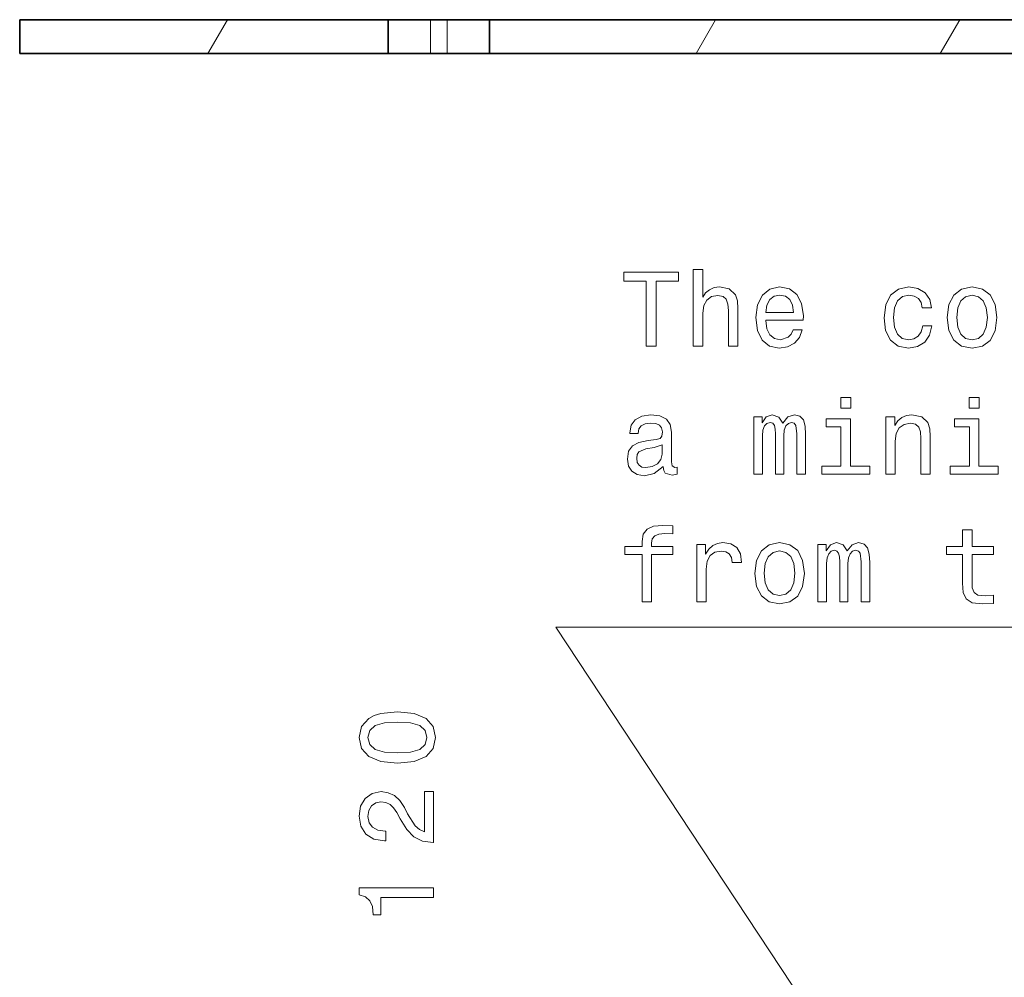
# Model space of a CAD drawing. Extents: x 0 to 420, y 0 to 297.
# Tile 9 of 32: x 70 to 117, y 190 to 235. Entities that reach past the tile are written whole.
import ezdxf

# ---------------------------------------------------------------- set-up
doc = ezdxf.new("R2010")
doc.units = 0

msp = doc.modelspace()

# ---------------------------------------------------------------- linework, layer by layer
at = {"color": 7, "lineweight": 35}
for p, q in [((70.173004, 233.807648), (70.173004, 235.409653)), ((70.173004, 235.409653), (87.599998, 235.409653)), ((78.050003, 235.407654), (78.050003, 235.41066)), ((78.050003, 235.41066), (78.599998, 235.41066)), ((78.599998, 235.41066), (79.394997, 235.41066)), ((78.599998, 235.407654), (78.599998, 235.41066)), ((79.394997, 235.41066), (79.495003, 235.41066)), ((79.394997, 235.407654), (79.394997, 235.41066)), ((79.495003, 235.407654), (79.495003, 235.41066)), ((79.684998, 235.41066), (80.349998, 235.41066)), ((79.684998, 235.407654), (79.684998, 235.41066)), ((80.349998, 235.41066), (81.25, 235.41066)), ((80.349998, 235.407654), (80.349998, 235.41066)), ((81.25, 235.41066), (82.050003, 235.41066)), ((81.25, 235.407654), (81.25, 235.41066)), ((82.050003, 235.407654), (82.050003, 235.41066)), ((87.599998, 233.807648), (87.599998, 235.409653)), ((89.599998, 235.409653), (87.599998, 235.409653)), ((90.400002, 235.409653), (89.599998, 235.409653)), ((92.400002, 235.409653), (90.400002, 235.409653)), ((92.400002, 233.807648), (92.400002, 235.409653)), ((92.400002, 235.409653), (126.598518, 235.409653)), ((97.349998, 235.41066), (97.349998, 235.407654)), ((97.349998, 235.41066), (99.449997, 235.41066)), ((97.349998, 235.407654), (99.449997, 235.407654)), ((99.449997, 235.41066), (99.449997, 235.407654)), ((100.550003, 235.41066), (100.550003, 235.407654)), ((100.550003, 235.41066), (102.650002, 235.41066)), ((100.550003, 235.407654), (102.650002, 235.407654)), ((102.650002, 235.41066), (102.650002, 235.407654)), ((70.173004, 233.807648), (87.599998, 233.807648)), ((89.599998, 233.807648), (87.599998, 233.807648)), ((90.400002, 233.807648), (89.599998, 233.807648)), ((92.400002, 233.807648), (90.400002, 233.807648)), ((92.400002, 233.807648), (188, 233.807648))]:
    msp.add_line(p, q, dxfattribs=at)
at = {"color": 7, "lineweight": 13}
for p, q in [((79.076241, 233.807648), (80.001152, 235.409653)), ((89.599998, 235.409653), (89.599998, 233.807648)), ((90.400002, 235.409653), (90.400002, 233.807648)), ((98.475204, 235.407654), (98.476944, 235.41066)), ((100.784607, 235.407654), (100.786346, 235.41066)), ((101.939308, 235.407654), (101.94104, 235.41066)), ((102.17025, 233.807648), (103.095169, 235.409653)), ((113.717255, 233.807648), (114.642166, 235.409653))]:
    msp.add_line(p, q, dxfattribs=at)
for points in [[(102.039627, 219.969772), (102.483429, 219.969772), (102.483429, 221.533173), (102.528824, 221.891235), (102.675072, 222.153488), (102.902023, 222.31488), (103.204613, 222.375397), (103.446686, 222.324966), (103.597984, 222.188797), (103.67363, 221.961853), (103.698853, 221.659256), (103.698853, 219.969772), (104.142654, 219.969772), (104.142654, 221.750031), (104.122482, 222.108093), (104.0317, 222.405655), (103.734154, 222.677979), (103.270172, 222.773804), (103.018013, 222.73851), (102.801155, 222.642685), (102.619598, 222.491379), (102.483429, 222.284607), (102.483429, 223.590805), (102.039627, 223.590805)], [(99.815567, 219.969772), (100.279541, 219.969772), (100.279541, 223.046143), (101.338615, 223.046143), (101.338615, 223.469772), (98.751442, 223.469772), (98.751442, 223.046143), (99.815567, 223.046143)], [(105.463982, 221.195282), (107.239197, 221.195282), (107.24424, 221.402054), (107.163544, 221.982025), (106.941643, 222.415741), (106.588623, 222.677979), (106.119598, 222.773804), (105.660667, 222.672943), (105.30764, 222.390518), (105.080696, 221.931595), (105, 221.326401), (105.075653, 220.706085), (105.302597, 220.252197), (105.650581, 219.969772), (106.104469, 219.873947), (106.497841, 219.939514), (106.82061, 220.110977), (107.05764, 220.383316), (107.19381, 220.746429), (106.755043, 220.746429), (106.664268, 220.544693), (106.533142, 220.393402), (106.159943, 220.272369), (105.872482, 220.327835), (105.655624, 220.504349), (105.514412, 220.791824), (105.463982, 221.180145)], [(112.872482, 221.780289), (113.311241, 221.780289), (113.220467, 222.183746), (113.003601, 222.50148), (112.66571, 222.698166), (112.226944, 222.773804), (111.742798, 222.672943), (111.374641, 222.390518), (111.142654, 221.931595), (111.061966, 221.316315), (111.137611, 220.706085), (111.364555, 220.252197), (111.722626, 219.969772), (112.211815, 219.873947), (112.645538, 219.9496), (112.983429, 220.161407), (113.215424, 220.494263), (113.316284, 220.938065), (112.892654, 220.938065), (112.817001, 220.655655), (112.675797, 220.443832), (112.474068, 220.312714), (112.226944, 220.272369), (111.919312, 220.337921), (111.697411, 220.539658), (111.561241, 220.867462), (111.515854, 221.331451), (111.561241, 221.785339), (111.702454, 222.113144), (111.929398, 222.31488), (112.226944, 222.385483), (112.489197, 222.340088), (112.685883, 222.224091), (112.817001, 222.032455)], [(114.052597, 221.32135), (114.133286, 220.706085), (114.36528, 220.252197), (114.733429, 219.969772), (115.227669, 219.873947), (115.716858, 219.969772), (116.085014, 220.247147), (116.317001, 220.701035), (116.40274, 221.32135), (116.317001, 221.93663), (116.085014, 222.395569), (115.716858, 222.672943), (115.227669, 222.773804), (114.733429, 222.672943), (114.36528, 222.390518), (114.133286, 221.93663)], [(105.463982, 221.568481), (105.519455, 221.916458), (105.655624, 222.17366), (105.862396, 222.330002), (106.134727, 222.385483), (106.402023, 222.330002), (106.608795, 222.17366), (106.734871, 221.916458), (106.780258, 221.568481)], [(114.506485, 221.326401), (114.55188, 221.780289), (114.693085, 222.108093), (114.920029, 222.30983), (115.227669, 222.380432), (115.530258, 222.30983), (115.75721, 222.113144), (115.898422, 221.780289), (115.948853, 221.326401), (115.898422, 220.867462), (115.75721, 220.534607), (115.530258, 220.332886), (115.227669, 220.267319), (114.920029, 220.332886), (114.693085, 220.534607), (114.55188, 220.867462)], [(109.483429, 217.543976), (109.014412, 217.543976), (109.014412, 217.039658), (109.483429, 217.039658)], [(115.555481, 217.543976), (115.086456, 217.543976), (115.086456, 217.039658), (115.555481, 217.039658)], [(100.612396, 214.27597), (100.612396, 214.260834), (100.637611, 214.089371), (100.713257, 213.968338), (101.030983, 213.872513), (101.278099, 213.912857), (101.278099, 214.255798), (101.172195, 214.240662), (101.030983, 214.306229), (101.005768, 214.507965), (101.005768, 215.909973), (100.945244, 216.268051), (100.768738, 216.520203), (100.461098, 216.671509), (100.027382, 216.726974), (99.603752, 216.666458), (99.291069, 216.494995), (99.094383, 216.227692), (99.028824, 215.87468), (99.028824, 215.844406), (99.427238, 215.844406), (99.46254, 216.056229), (99.573486, 216.20752), (99.755043, 216.298309), (100.012253, 216.333603), (100.259369, 216.308395), (100.435883, 216.232742), (100.541786, 216.101624), (100.577095, 215.920059), (100.556915, 215.708252), (100.476227, 215.602341), (100.274498, 215.55191), (99.896255, 215.511566), (99.46254, 215.420776), (99.1549, 215.259399), (98.973343, 215.007233), (98.91787, 214.634033), (98.9683, 214.301178), (99.124641, 214.054062), (99.376801, 213.89772), (99.724785, 213.842255), (100.19381, 213.948166)], [(104.899139, 213.922943), (105.30764, 213.922943), (105.30764, 215.733459), (105.332855, 216.005798), (105.408501, 216.202484), (105.524498, 216.318481), (105.675797, 216.363861), (105.796829, 216.323517), (105.877525, 216.222656), (105.91787, 216.051178), (105.932999, 215.824234), (105.932999, 213.922943), (106.316284, 213.922943), (106.316284, 215.733459), (106.341499, 216.000748), (106.417152, 216.197433), (106.538185, 216.318481), (106.689484, 216.363861), (106.810524, 216.323517), (106.891212, 216.222656), (106.941643, 215.824234), (106.941643, 213.922943), (107.350143, 213.922943), (107.350143, 215.793976), (107.324928, 216.182312), (107.24424, 216.479858), (107.082855, 216.661423), (106.82061, 216.726974), (106.51297, 216.626114), (106.27594, 216.333603), (106.08934, 216.621063), (105.776657, 216.726974), (105.489197, 216.626114), (105.292511, 216.343689), (105.292511, 216.631149), (104.899139, 216.631149)], [(111.147697, 213.922943), (111.591499, 213.922943), (111.591499, 215.486343), (111.636887, 215.844406), (111.783142, 216.106659), (112.010086, 216.268051), (112.312683, 216.328568), (112.554756, 216.278137), (112.706055, 216.141968), (112.7817, 215.915024), (112.806915, 215.612427), (112.806915, 213.922943), (113.250725, 213.922943), (113.250725, 215.703201), (113.230553, 216.061279), (113.139771, 216.358826), (112.842224, 216.631149), (112.378242, 216.726974), (112.12104, 216.691681), (111.904182, 216.595856), (111.717583, 216.434464), (111.571327, 216.217606), (111.571327, 216.631149), (111.147697, 216.631149)], [(109.4683, 214.296143), (109.4683, 216.540375), (108.328529, 216.540375), (108.328529, 216.16214), (109.024498, 216.16214), (109.024498, 214.296143), (108.116714, 214.296143), (108.116714, 213.922943), (110.386169, 213.922943), (110.386169, 214.296143)], [(115.540344, 214.296143), (115.540344, 216.540375), (114.400581, 216.540375), (114.400581, 216.16214), (115.096542, 216.16214), (115.096542, 214.296143), (114.188766, 214.296143), (114.188766, 213.922943), (116.458214, 213.922943), (116.458214, 214.296143)], [(100.561958, 214.871063), (100.501442, 214.608826), (100.340057, 214.407089), (100.097984, 214.27597), (99.800438, 214.230576), (99.608795, 214.255798), (99.472626, 214.336487), (99.386887, 214.477692), (99.361671, 214.674377), (99.381844, 214.850891), (99.46254, 214.976974), (99.785301, 215.118195), (100.19381, 215.178711), (100.561958, 215.299744)], [(99.618881, 210.115311), (99.618881, 207.876114), (100.062683, 207.876114), (100.062683, 210.115311), (101.071327, 210.115311), (101.071327, 210.493546), (100.062683, 210.493546), (100.062683, 210.659973), (100.097984, 210.86171), (100.213982, 210.997879), (100.410667, 211.078568), (100.693085, 211.108826), (101.071327, 211.088654), (101.071327, 211.471939), (100.592224, 211.497147), (100.158501, 211.451767), (99.855911, 211.315598), (99.674355, 211.078568), (99.618881, 210.740662), (99.618881, 210.493546), (98.806915, 210.493546), (98.806915, 210.115311)], [(114.778824, 210.115311), (114.778824, 208.758682), (114.809082, 208.319916), (114.950287, 208.017319), (115.232712, 207.840805), (115.711823, 207.780289), (116.236313, 207.805511), (116.236313, 208.188797), (115.853027, 208.158539), (115.505043, 208.198883), (115.318451, 208.324966), (115.237755, 208.536774), (115.222626, 208.83432), (115.222626, 210.115311), (116.236313, 210.115311), (116.236313, 210.493546), (115.222626, 210.493546), (115.222626, 211.285339), (114.778824, 211.285339), (114.778824, 210.493546), (114.012253, 210.493546), (114.012253, 210.115311)], [(102.206055, 207.876114), (102.649857, 207.876114), (102.649857, 209.424377), (102.695244, 209.797577), (102.831413, 210.06488), (103.053314, 210.226257), (103.350868, 210.281738), (103.572769, 210.246429), (103.739197, 210.145569), (103.840057, 209.974091), (103.875366, 209.742111), (104.324211, 209.742111), (104.263687, 210.150604), (104.097267, 210.443115), (103.819885, 210.619629), (103.441643, 210.680145), (103.184441, 210.639801), (102.96254, 210.53894), (102.765854, 210.367462), (102.609512, 210.135483), (102.609512, 210.58432), (102.206055, 210.58432)], [(104.944527, 209.227692), (105.025215, 208.612427), (105.25721, 208.158539), (105.625366, 207.876114), (106.119598, 207.780289), (106.608795, 207.876114), (106.976944, 208.153488), (107.208939, 208.607376), (107.29467, 209.227692), (107.208939, 209.842972), (106.976944, 210.30191), (106.608795, 210.579285), (106.119598, 210.680145), (105.625366, 210.579285), (105.25721, 210.29686), (105.025215, 209.842972)], [(107.935158, 207.876114), (108.343658, 207.876114), (108.343658, 209.68663), (108.368881, 209.958969), (108.444527, 210.155655), (108.560524, 210.271652), (108.711815, 210.317032), (108.832855, 210.276688), (108.913544, 210.175827), (108.953896, 210.004349), (108.969025, 209.777405), (108.969025, 207.876114), (109.35231, 207.876114), (109.35231, 209.68663), (109.377525, 209.953918), (109.453171, 210.150604), (109.574211, 210.271652), (109.72551, 210.317032), (109.846542, 210.276688), (109.927238, 210.175827), (109.977669, 209.777405), (109.977669, 207.876114), (110.386169, 207.876114), (110.386169, 209.747147), (110.360954, 210.135483), (110.280258, 210.433029), (110.118881, 210.614594), (109.856628, 210.680145), (109.548996, 210.579285), (109.311966, 210.286774), (109.125366, 210.574234), (108.812683, 210.680145), (108.525223, 210.579285), (108.328529, 210.29686), (108.328529, 210.58432), (107.935158, 210.58432)], [(105.398415, 209.232742), (105.44381, 209.68663), (105.585014, 210.014435), (105.811966, 210.216171), (106.119598, 210.286774), (106.422195, 210.216171), (106.649139, 210.019485), (106.790344, 209.68663), (106.840782, 209.232742), (106.790344, 208.773804), (106.649139, 208.440948), (106.422195, 208.239227), (106.119598, 208.17366), (105.811966, 208.239227), (105.585014, 208.440948), (105.44381, 208.773804)], [(88.040344, 200.249954), (88.83213, 200.325592), (89.396973, 200.562622), (89.739914, 200.940872), (89.850861, 201.465363), (89.739914, 201.984818), (89.396973, 202.363068), (88.83213, 202.595047), (88.040344, 202.675751), (87.253601, 202.595047), (86.940926, 202.499237), (86.683716, 202.363068), (86.340775, 201.984818), (86.224785, 201.465363), (86.340775, 200.940872), (86.688759, 200.562622), (87.253601, 200.325592)], [(88.040344, 200.7341), (87.430115, 200.774445), (86.991356, 200.900528), (86.734146, 201.127472), (86.643372, 201.465363), (86.734146, 201.798218), (86.991356, 202.025162), (87.430115, 202.151245), (88.040344, 202.191589), (88.655617, 202.151245), (89.094383, 202.025162), (89.351585, 201.798218), (89.437317, 201.465363), (89.351585, 201.127472), (89.094383, 200.900528), (88.655617, 200.774445)], [(89.75, 196.498795), (89.75, 198.904419), (89.316284, 198.904419), (89.316284, 197.003113), (89.079254, 197.109024), (88.882568, 197.290588), (88.524498, 197.850388), (88.373199, 198.147934), (88.156342, 198.480789), (87.904175, 198.717819), (87.606628, 198.853989), (87.26873, 198.904419), (86.8451, 198.81868), (86.512245, 198.58165), (86.30043, 198.218536), (86.224785, 197.749512), (86.310516, 197.265366), (86.547546, 196.897217), (86.925797, 196.660187), (87.425072, 196.579498), (87.495674, 196.579498), (87.495674, 197.038422), (87.45533, 197.038422), (87.112389, 197.083817), (86.860229, 197.219971), (86.698845, 197.436844), (86.643372, 197.724304), (86.693802, 198.016815), (86.819885, 198.233673), (87.016571, 198.374878), (87.263687, 198.425308), (87.495674, 198.390015), (87.69236, 198.294189), (87.863831, 198.132812), (88.015129, 197.910904), (88.176514, 197.613342), (88.489197, 197.11911), (88.822044, 196.771133), (89.225502, 196.564362), (89.734871, 196.498795)], [(89.75, 193.902542), (89.75, 194.361481), (86.224785, 194.361481), (86.224785, 194.018539), (86.532417, 193.927765), (86.739197, 193.746201), (86.860229, 193.468826), (86.900574, 193.085541), (87.258644, 193.085541), (87.258644, 193.902542)]]:
    msp.add_lwpolyline(points, close=True, dxfattribs=at)
msp.add_lwpolyline([(130.154556, 154.273483), (95.529541, 206.685913), (180.502167, 206.685913)], dxfattribs=at)

doc.saveas('drawing.dxf')
